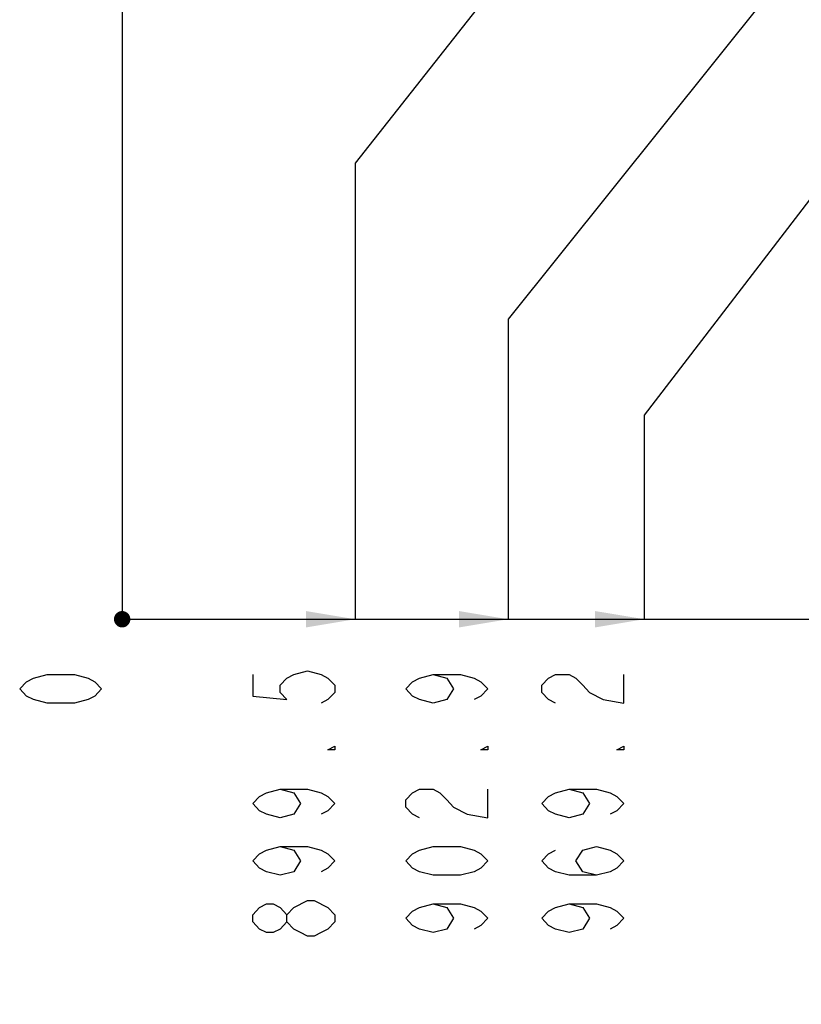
# Model space of a CAD drawing. Header units: millimetres. Extents: x 0 to 11890, y 0 to 8410.
# Tile 126 of 190: x 5755 to 6709, y 3409 to 4611. Entities that reach past the tile are written whole.
import ezdxf

# ---------------------------------------------------------------- set-up
doc = ezdxf.new("R2010")
doc.units = ezdxf.units.MM
doc.header["$LTSCALE"] = 653.95
doc.layers.get('0').update_dxf_attribs({"linetype": 'CONTINUOUS'})
doc.layers.add('14ALL_DIM', color=7, linetype='CONTINUOUS')
doc.layers.add('R180-1-YUNDONGFANWDXF_DIMENSION', color=7, linetype='CONTINUOUS')
doc.styles.get("Standard").update_dxf_attribs({"font": 'txt', "width": 0.7})
doc.dimstyles.new('DIMSTYLE_4', dxfattribs={"dimtxt": 100, "dimasz": 60, "dimexe": 5, "dimexo": 0.2, "dimgap": 2.5, "dimtad": 0, "dimtih": 1, "dimtoh": 1, "dimdec": 1, "dimdsep": 46, "dimtxsty": 'Standard', "dimblk": '_FILLED', "dimblk1": '_FILLED', "dimblk2": '_FILLED', "dimcen": 0.09, "dimclrt": 5, "dimazin": 2, "dimtp": 0.01, "dimtm": 0.01, "dimtfac": 1, "dimtdec": 1, "dimtofl": 0, "dimtmove": 0, "dimatfit": 3, "dimldrblk": '_FILLED', "dimfxl": 0, "dimtolj": 1, "dimarcsym": 0})
doc.dimstyles.new('DIMSTYLE_5', dxfattribs={"dimtxt": 100, "dimasz": 60, "dimexe": 5, "dimexo": 0.2, "dimgap": 2.5, "dimtad": 0, "dimtih": 1, "dimtoh": 1, "dimdec": 1, "dimdsep": 46, "dimtxsty": 'Standard', "dimblk": '_FILLED', "dimblk1": '_FILLED', "dimblk2": '_FILLED', "dimcen": 0.09, "dimclrt": 5, "dimazin": 2, "dimtfac": 1, "dimtdec": 1, "dimtofl": 0, "dimtmove": 0, "dimatfit": 3, "dimldrblk": '_FILLED', "dimfxl": 0, "dimtolj": 1, "dimarcsym": 0})

# ---------------------------------------------------------------- blocks, each defined once
blk = doc.blocks.new('*D16')
at = {"layer": 'R180-1-YUNDONGFANWDXF_DIMENSION', "color": 2, "linetype": 'Continuous'}
for p, q in [((6849.4, 6674), (6849.4, 4561.8)), ((6849.4, 4561.8), (6517.2, 4128)), ((6517.2, 4128), (6517.2, 3879))]:
    blk.add_line(p, q, dxfattribs=at)
blk = doc.blocks.new('_FILLED')
at = {"color": 0, "linetype": 'ByBlock'}
blk.add_solid([(0, 0), (-1, 0.167), (-1, -0.167)], dxfattribs=at)
blk = doc.blocks.new('*D17')
at = {"layer": 'R180-1-YUNDONGFANWDXF_DIMENSION', "color": 2, "linetype": 'Continuous'}
blk.add_line((5880.2, 7557.9), (5880.2, 3879), dxfattribs=at)
blk = doc.blocks.new('*D18')
at = {"layer": 'R180-1-YUNDONGFANWDXF_DIMENSION', "color": 2, "linetype": 'Continuous'}
for p, q in [((6779.7, 5677.3), (6779.7, 5217.6)), ((6779.7, 5217.6), (6164.6, 4435.6)), ((6164.6, 4435.6), (6164.6, 3879))]:
    blk.add_line(p, q, dxfattribs=at)
blk = doc.blocks.new('*D19')
at = {"layer": 'R180-1-YUNDONGFANWDXF_DIMENSION', "color": 2, "linetype": 'Continuous'}
blk.add_line((6880.7, 5382.6), (6880.7, 3879), dxfattribs=at)
blk = doc.blocks.new('*D20')
at = {"layer": 'R180-1-YUNDONGFANWDXF_DIMENSION', "color": 2, "linetype": 'Continuous'}
for p, q in [((6783.1, 5092.3), (6783.1, 4785.2)), ((6783.1, 4785.2), (6351.1, 4245.4)), ((6351.1, 4245.4), (6351.1, 3879))]:
    blk.add_line(p, q, dxfattribs=at)
blk = doc.blocks.new('*D21')
at = {"layer": 'R180-1-YUNDONGFANWDXF_DIMENSION', "color": 2, "linetype": 'Continuous'}
blk.add_line((7016.6, 4096.9), (7016.6, 3879), dxfattribs=at)
blk = doc.blocks.new('*D22')
at = {"layer": 'R180-1-YUNDONGFANWDXF_DIMENSION', "color": 2, "linetype": 'Continuous'}
blk.add_line((9037.8, 5382.6), (9037.8, 3879), dxfattribs=at)

msp = doc.modelspace()

# ---------------------------------------------------------------- linework, layer by layer
at = {"layer": '14ALL_DIM', "color": 2, "linetype": 'Continuous'}
msp.add_line((5880.193, 3879.03), (9037.781, 3879.03), dxfattribs=at)
at = {"layer": '14ALL_DIM', "color": 2, "linetype": 'Continuous', "const_width": 10}
msp.add_lwpolyline([(5875.193, 3879.03, 1), (5885.193, 3879.03, 1)], format="xyb", close=True, dxfattribs=at)
msp.add_lwpolyline([(5875.193, 3879.03, 1), (5885.193, 3879.03, 1)], format="xyb", close=True, dxfattribs=at)
msp.add_lwpolyline([(5875.193, 3879.03, 1), (5885.193, 3879.03, 1)], format="xyb", close=True, dxfattribs=at)
msp.add_lwpolyline([(5875.193, 3879.03, 1), (5885.193, 3879.03, 1)], format="xyb", close=True, dxfattribs=at)
msp.add_lwpolyline([(5875.193, 3879.03, 1), (5885.193, 3879.03, 1)], format="xyb", close=True, dxfattribs=at)
msp.add_lwpolyline([(5875.193, 3879.03, 1), (5885.193, 3879.03, 1)], format="xyb", close=True, dxfattribs=at)
at = {"layer": '14ALL_DIM', "color": 2, "linetype": 'Continuous'}
for points in [[(6164.58, 3879.03), (6104.58, 3869.03), (6104.58, 3889.03)], [(6351.132, 3879.03), (6291.132, 3869.03), (6291.132, 3889.03)], [(6517.197, 3879.03), (6457.197, 3869.03), (6457.197, 3889.03)]]:
    msp.add_solid(points, dxfattribs=at)
at = {"layer": 'R180-1-YUNDONGFANWDXF_DIMENSION', "color": 5, "linetype": 'Continuous'}
for points in [[(5855.193, 3794.03), (5846.86, 3785.28), (5838.526, 3780.905), (5821.859, 3776.53), (5788.526, 3776.53), (5771.859, 3780.905), (5763.526, 3785.28), (5755.193, 3794.03), (5763.526, 3802.78), (5771.859, 3807.155), (5788.526, 3811.53), (5821.859, 3811.53), (5838.526, 3807.155), (5846.86, 3802.78), (5855.193, 3794.03)], [(6039.58, 3811.53), (6039.58, 3785.28), (6081.247, 3780.905), (6072.914, 3789.655), (6072.914, 3798.405), (6081.247, 3807.155), (6089.581, 3811.53), (6106.247, 3815.905), (6122.914, 3811.53), (6131.247, 3807.155), (6139.58, 3798.405), (6139.58, 3789.655), (6131.247, 3780.905), (6122.914, 3776.53)], [(6259.465, 3811.53), (6276.132, 3807.155), (6284.465, 3794.03), (6276.132, 3780.905), (6259.465, 3776.53), (6242.799, 3780.905), (6234.465, 3785.28), (6226.132, 3794.03), (6234.465, 3802.78), (6242.799, 3807.155), (6259.465, 3811.53), (6292.798, 3811.53), (6309.465, 3807.155), (6317.798, 3802.78), (6326.132, 3794.03), (6317.798, 3785.28), (6309.465, 3780.905)], [(6408.863, 3776.53), (6400.53, 3780.905), (6392.197, 3789.655), (6392.197, 3798.405), (6400.53, 3807.155), (6408.863, 3811.53), (6425.53, 3811.53), (6433.863, 3807.155), (6442.196, 3798.405), (6450.53, 3789.655), (6467.197, 3780.905), (6492.197, 3776.53), (6492.197, 3811.53)], [(6139.58, 3724.03), (6139.58, 3719.655), (6131.247, 3719.655), (6139.58, 3724.03)], [(6326.132, 3724.03), (6326.132, 3719.655), (6317.798, 3719.655), (6326.132, 3724.03)], [(6492.197, 3724.03), (6492.197, 3719.655), (6483.864, 3719.655), (6492.197, 3724.03)], [(6072.914, 3671.53), (6089.581, 3667.155), (6097.914, 3654.03), (6089.581, 3640.905), (6072.914, 3636.53), (6056.247, 3640.905), (6047.914, 3645.28), (6039.58, 3654.03), (6047.914, 3662.78), (6056.247, 3667.155), (6072.914, 3671.53), (6106.247, 3671.53), (6122.914, 3667.155), (6131.247, 3662.78), (6139.58, 3654.03), (6131.247, 3645.28), (6122.914, 3640.905)], [(6242.799, 3636.53), (6234.465, 3640.905), (6226.132, 3649.655), (6226.132, 3658.405), (6234.465, 3667.155), (6242.799, 3671.53), (6259.465, 3671.53), (6267.799, 3667.155), (6276.132, 3658.405), (6284.465, 3649.655), (6301.132, 3640.905), (6326.132, 3636.53), (6326.132, 3671.53)], [(6425.53, 3671.53), (6442.196, 3667.155), (6450.53, 3654.03), (6442.196, 3640.905), (6425.53, 3636.53), (6408.863, 3640.905), (6400.53, 3645.28), (6392.197, 3654.03), (6400.53, 3662.78), (6408.863, 3667.155), (6425.53, 3671.53), (6458.864, 3671.53), (6475.53, 3667.155), (6483.864, 3662.78), (6492.197, 3654.03), (6483.864, 3645.28), (6475.53, 3640.905)], [(6072.914, 3601.53), (6089.581, 3597.155), (6097.914, 3584.03), (6089.581, 3570.905), (6072.914, 3566.53), (6056.247, 3570.905), (6047.914, 3575.28), (6039.58, 3584.03), (6047.914, 3592.78), (6056.247, 3597.155), (6072.914, 3601.53), (6106.247, 3601.53), (6122.914, 3597.155), (6131.247, 3592.78), (6139.58, 3584.03), (6131.247, 3575.28), (6122.914, 3570.905)], [(6326.132, 3584.03), (6317.798, 3575.28), (6309.465, 3570.905), (6292.798, 3566.53), (6259.465, 3566.53), (6242.799, 3570.905), (6234.465, 3575.28), (6226.132, 3584.03), (6234.465, 3592.78), (6242.799, 3597.155), (6259.465, 3601.53), (6292.798, 3601.53), (6309.465, 3597.155), (6317.798, 3592.78), (6326.132, 3584.03)], [(6458.864, 3566.53), (6442.196, 3570.905), (6433.863, 3584.03), (6442.196, 3597.155), (6458.864, 3601.53), (6475.53, 3597.155), (6483.864, 3592.78), (6492.197, 3584.03), (6483.864, 3575.28), (6475.53, 3570.905), (6458.864, 3566.53), (6425.53, 3566.53), (6408.863, 3570.905), (6400.53, 3575.28), (6392.197, 3584.03), (6400.53, 3592.78), (6408.863, 3597.155)], [(6089.581, 3527.155), (6106.247, 3535.905), (6114.581, 3535.905)], [(6114.581, 3535.905), (6131.247, 3527.155), (6139.58, 3518.405), (6139.58, 3509.655)], [(6081.247, 3509.655), (6072.914, 3500.905), (6064.58, 3496.53), (6056.247, 3496.53), (6047.914, 3500.905), (6039.58, 3509.655), (6039.58, 3518.405), (6047.914, 3527.155), (6056.247, 3531.53), (6064.58, 3531.53), (6072.914, 3527.155), (6081.247, 3518.405)], [(6139.58, 3509.655), (6131.247, 3500.905), (6122.914, 3496.53), (6114.581, 3492.155), (6106.247, 3492.155), (6097.914, 3496.53), (6089.581, 3500.905), (6081.247, 3509.655), (6081.247, 3518.405), (6089.581, 3527.155)], [(6259.465, 3531.53), (6276.132, 3527.155), (6284.465, 3514.03), (6276.132, 3500.905), (6259.465, 3496.53), (6242.799, 3500.905), (6234.465, 3505.28), (6226.132, 3514.03), (6234.465, 3522.78), (6242.799, 3527.155), (6259.465, 3531.53), (6292.798, 3531.53), (6309.465, 3527.155), (6317.798, 3522.78), (6326.132, 3514.03), (6317.798, 3505.28), (6309.465, 3500.905)], [(6425.53, 3531.53), (6442.196, 3527.155), (6450.53, 3514.03), (6442.196, 3500.905), (6425.53, 3496.53), (6408.863, 3500.905), (6400.53, 3505.28), (6392.197, 3514.03), (6400.53, 3522.78), (6408.863, 3527.155), (6425.53, 3531.53), (6458.864, 3531.53), (6475.53, 3527.155), (6483.864, 3522.78), (6492.197, 3514.03), (6483.864, 3505.28), (6475.53, 3500.905)]]:
    msp.add_lwpolyline(points, dxfattribs=at)

# ---------------------------------------------------------------- dimensions: what is measured, and where the dimension line sits
at = {"layer": 'R180-1-YUNDONGFANWDXF_DIMENSION', "color": 2, "linetype": 'Continuous'}
for feature_location, offset, origin, dimstyle, override, picture, middle in [((5880.192768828, 7557.861086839), (0, -3678.83119833), (5880.192768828, 7924.524825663), 'DIMSTYLE_5', {"dimgap": 25.000044, "dimtad": 1, "dimtih": 0, "dimtoh": 0}, '*D17', (5855.192768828, 3759.029888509)), ((6849.408, 6674.04), (-332.211, -2795.01), (5880.193, 4637.224), 'DIMSTYLE_4', {"dimgap": 25.000123, "dimtad": 1, "dimtih": 0, "dimtoh": 0}, '*D16', (6492.197, 3479.03)), ((6779.712, 5677.344), (-615.132, -1798.314), (5880.193, 5679.344), 'DIMSTYLE_4', {"dimgap": 25.000123, "dimtad": 1, "dimtih": 0, "dimtoh": 0}, '*D18', (6139.58, 3479.03)), ((6880.731, 5382.591), (0, -1503.561), (5880.193, 5384.591), 'DIMSTYLE_4', {"dimgap": 25.000143, "dimtad": 1, "dimtih": 0, "dimtoh": 0}, '*D19', (6855.731, 3409.03)), ((9037.781, 5382.591), (0, -1503.561), (5880.193, 5384.591), 'DIMSTYLE_4', {"dimgap": 25.000143, "dimtad": 1, "dimtih": 0, "dimtoh": 0}, '*D22', (9012.781, 3409.03)), ((6783.137, 5092.3), (-432.005, -1213.271), (5880.193, 5094.3), 'DIMSTYLE_4', {"dimgap": 25.000123, "dimtad": 1, "dimtih": 0, "dimtoh": 0}, '*D20', (6326.132, 3479.03)), ((7016.579, 4096.903), (0, -217.873), (5880.193, 4098.903), 'DIMSTYLE_4', {"dimgap": 25.000143, "dimtad": 1, "dimtih": 0, "dimtoh": 0}, '*D21', (6991.579, 3409.03))]:
    dim = msp.add_ordinate_dim(feature_location=feature_location, offset=offset, dtype=1, origin=origin, dimstyle=dimstyle, override=override, dxfattribs=at)
    dim.commit()
    dim.dimension.update_dxf_attribs({"geometry": picture, "text_midpoint": middle})

doc.saveas('drawing.dxf')
